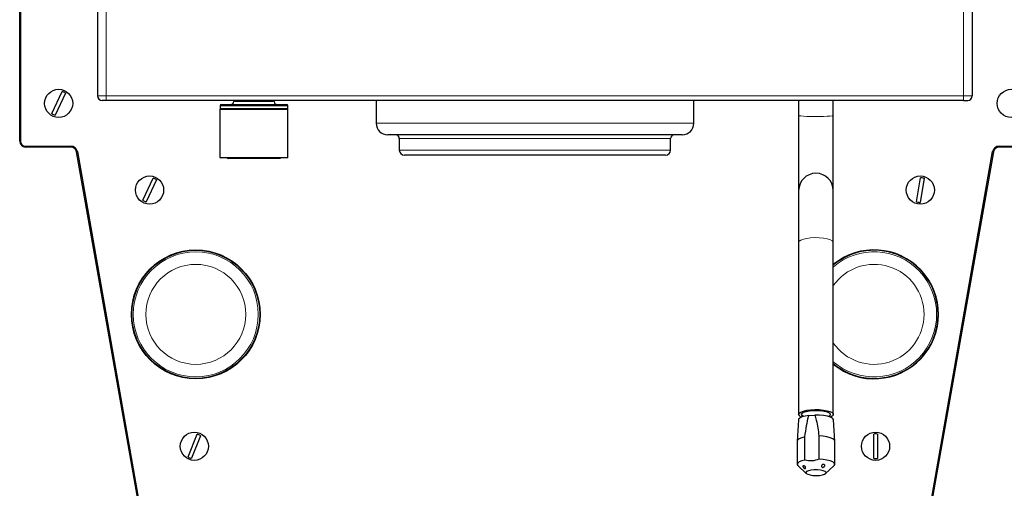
# Model space of a CAD drawing. Header units: millimetres. Extents: x 1 to 419, y 2 to 295.
# Tile 48 of 59: x 295 to 363, y 224 to 256. Entities that reach past the tile are written whole.
import ezdxf

# ---------------------------------------------------------------- set-up
doc = ezdxf.new("R2010")
doc.units = ezdxf.units.MM

msp = doc.modelspace()

# ---------------------------------------------------------------- linework, layer by layer
at = {"color": 7, "linetype": 'Continuous', "lineweight": 25}
for p, q in [((294.6938, 248.0292), (294.6938, 276.3692)), ((294.7538, 276.3692), (294.7538, 248.0292)), ((300.0938, 272.9292), (300.0938, 251.1692)), ((360.6938, 272.9292), (360.6938, 251.1692)), ((296.9137, 249.9435), (297.6391, 251.4666)), ((297.8738, 251.3549), (297.1485, 249.8317)), ((300.6938, 250.8492), (300.4138, 250.8492)), ((360.0938, 250.8492), (300.6938, 250.8492)), ((308.5738, 250.4692), (308.5738, 250.2692)), ((308.6738, 250.5692), (313.1738, 250.5692)), ((309.5238, 250.8492), (309.5238, 250.7692)), ((312.3238, 250.7692), (312.3238, 250.8492)), ((313.2738, 250.2692), (313.2738, 250.4692)), ((319.3938, 250.8492), (319.3938, 249.2692)), ((341.3938, 249.2692), (341.3938, 250.8492)), ((348.6638, 250.8492), (348.6638, 249.8143)), ((351.0638, 249.8143), (351.0638, 250.8492)), ((360.0938, 250.8492), (360.3738, 250.8492)), ((308.6088, 250.2692), (308.5688, 250.2292)), ((308.5688, 250.2292), (308.5688, 246.9092)), ((313.2788, 250.2292), (308.5688, 250.2292)), ((309.9384, 250.2692), (308.5738, 250.2692)), ((313.2738, 250.2692), (309.9384, 250.2692)), ((313.2788, 250.2292), (313.2388, 250.2692)), ((313.2788, 246.9092), (313.2788, 250.2292)), ((348.6638, 249.8143), (348.6638, 244.6077)), ((351.0638, 244.6077), (351.0638, 249.8143)), ((321.5603, 248.4692), (320.1938, 248.4692)), ((340.5938, 248.4692), (321.5603, 248.4692)), ((295.0938, 247.6892), (298.2381, 247.6892)), ((320.9938, 248.2192), (320.9938, 247.4192)), ((339.7938, 247.4192), (339.7938, 248.2192)), ((362.5494, 247.6892), (365.6938, 247.6892)), ((298.2381, 247.6292), (295.0938, 247.6292)), ((302.8956, 223.1187), (298.6321, 247.2986)), ((298.6912, 247.309), (302.9547, 223.1292)), ((322.5563, 247.0692), (321.3438, 247.0692)), ((339.4438, 247.0692), (322.5563, 247.0692)), ((357.8329, 223.1292), (362.0964, 247.309)), ((362.1555, 247.2986), (357.892, 223.1187)), ((365.6938, 247.6292), (362.5494, 247.6292)), ((308.5688, 246.9092), (308.6088, 246.8692)), ((308.5688, 246.9092), (308.9523, 246.9092)), ((308.9857, 246.8692), (308.6088, 246.8692)), ((308.9523, 246.9092), (313.2788, 246.9092)), ((313.2388, 246.8692), (308.9857, 246.8692)), ((312.7138, 246.8392), (309.1338, 246.8392)), ((313.2388, 246.8692), (313.2788, 246.9092)), ((303.2206, 243.9388), (303.9311, 245.469)), ((304.167, 245.3595), (303.4564, 243.8293)), ((356.8317, 243.8369), (357.0992, 245.5026)), ((357.3559, 245.4614), (357.0884, 243.7957)), ((348.6638, 244.6092), (348.6638, 241.0188)), ((351.0638, 241.0188), (351.0638, 244.6092)), ((348.6638, 241.0188), (348.6638, 229.1219)), ((351.0638, 229.1219), (351.0638, 241.0188)), ((348.6439, 228.7434), (348.5639, 227.2792)), ((349.3676, 229.0523), (349.7952, 229.0815)), ((351.1636, 227.2792), (351.0836, 228.7434)), ((306.36, 226.1831), (306.9862, 227.7497)), ((307.2276, 227.6532), (306.6014, 226.0866)), ((348.5638, 227.2735), (348.5638, 225.6679)), ((349.0954, 225.9636), (349.0954, 227.5692)), ((350.0673, 227.6355), (350.0673, 226.0299)), ((351.1638, 225.6679), (351.1638, 227.2735)), ((353.8638, 226.0746), (353.8638, 227.7617)), ((354.1238, 227.7617), (354.1238, 226.0746)), ((348.6212, 225.5602), (349.1947, 225.0343)), ((350.5329, 225.0343), (351.1064, 225.5602))]:
    msp.add_line(p, q, dxfattribs=at)
at = {"color": 8, "linetype": 'Continuous', "lineweight": 18}
for p, q in [((300.6938, 272.9292), (300.6938, 251.1692)), ((360.0938, 251.1692), (360.0938, 272.9292)), ((300.6938, 251.1692), (300.0938, 251.1692)), ((300.6938, 251.1692), (300.6938, 250.8492)), ((360.0938, 251.1692), (300.6938, 251.1692)), ((360.0938, 250.8492), (360.0938, 251.1692)), ((360.6938, 251.1692), (360.0938, 251.1692)), ((313.2738, 250.4692), (308.5738, 250.4692)), ((309.5238, 250.7692), (312.3238, 250.7692)), ((319.3938, 249.2692), (320.8675, 249.2692)), ((320.8675, 249.2692), (341.3938, 249.2692)), ((294.7538, 248.0292), (294.6938, 248.0292)), ((295.0938, 247.6892), (295.0938, 247.6292)), ((298.2381, 247.6892), (298.2381, 247.6292)), ((322.2532, 248.2192), (320.9938, 248.2192)), ((339.7938, 248.2192), (322.2532, 248.2192)), ((362.5494, 247.6892), (362.5494, 247.6292)), ((298.6912, 247.309), (298.6321, 247.2986)), ((320.9938, 247.4192), (322.2532, 247.4192)), ((322.2532, 247.4192), (339.7938, 247.4192)), ((362.0964, 247.309), (362.1555, 247.2986))]:
    msp.add_line(p, q, dxfattribs=at)
at = {"color": 8, "linetype": 'Continuous', "lineweight": 18, "flags": 128}
for points in [[(348.6638, 249.8143), (348.7015, 249.7954), (348.8122, 249.7777), (348.989, 249.7624), (349.2208, 249.7502), (349.493, 249.7421), (349.7884, 249.7386), (350.0886, 249.7398), (350.3747, 249.7456), (350.6287, 249.7558), (350.8346, 249.7697), (350.9795, 249.7864), (351.0543, 249.8048), (351.0638, 249.8143)], [(348.6638, 241.0188), (348.7015, 241.103), (348.8122, 241.1818), (348.989, 241.2504), (349.2208, 241.3045), (349.493, 241.3406), (349.7884, 241.3565), (350.0886, 241.3512), (350.3747, 241.325), (350.6287, 241.2795), (350.8346, 241.2177), (350.9795, 241.1434), (351.0543, 241.0612), (351.0638, 241.0188)]]:
    msp.add_lwpolyline(points, dxfattribs=at)
at = {"color": 7, "linetype": 'Continuous', "lineweight": 25, "flags": 128}
for points in [[(348.6638, 229.1219), (348.7015, 229.206), (348.8122, 229.2849), (348.989, 229.3535), (349.2208, 229.4075), (349.493, 229.4436), (349.7884, 229.4595), (350.0886, 229.4542), (350.3747, 229.428), (350.6287, 229.3826), (350.8346, 229.3207), (350.9795, 229.2464), (351.0543, 229.1643), (351.0543, 229.0795), (350.9795, 228.9973), (350.8641, 228.935)], [(348.8638, 229.1219), (348.9009, 229.1979), (349.0094, 229.2684), (349.1812, 229.3279), (349.4037, 229.3722), (349.6603, 229.3979), (349.932, 229.4032), (350.1987, 229.3875), (350.4405, 229.3522), (350.6395, 229.2998), (350.781, 229.2342), (350.8545, 229.1603), (350.8545, 229.0835), (350.781, 229.0096), (350.7291, 228.9806)], [(349.3676, 229.0523), (349.1047, 229.0074), (348.8901, 228.9453), (348.7373, 228.8702), (348.656, 228.7866), (348.6439, 228.7434)], [(348.9985, 228.9806), (348.9009, 229.0458), (348.8638, 229.1219)], [(351.0836, 228.7434), (351.0762, 228.7763), (351.0039, 228.8605), (350.8592, 228.937), (350.6513, 229.0008), (350.3934, 229.048), (350.1018, 229.0755), (349.7952, 229.0815)], [(349.0954, 227.5692), (348.8722, 227.5106), (348.7036, 227.4389), (348.5989, 227.3581), (348.5638, 227.2735)], [(351.1638, 227.2735), (351.1638, 227.2744), (351.1273, 227.3598), (351.0212, 227.4404), (350.8514, 227.5119), (350.6272, 227.5702), (350.3609, 227.6122), (350.0673, 227.6355)], [(349.0954, 225.9636), (348.8722, 225.9049), (348.7036, 225.8333), (348.5989, 225.7525), (348.5638, 225.6671), (348.6003, 225.5817), (348.6212, 225.5602)], [(351.1064, 225.5602), (351.1287, 225.5834), (351.1638, 225.6688), (351.1273, 225.7542), (351.0212, 225.8348), (350.8514, 225.9063), (350.6272, 225.9646), (350.3609, 226.0066), (350.0673, 226.0299)], [(350.4614, 224.9895), (350.5474, 225.0497), (350.5593, 225.1146), (350.4958, 225.1771), (350.3639, 225.2303), (350.1778, 225.2686), (349.9576, 225.2878), (349.7273, 225.2858), (349.5118, 225.2628), (349.3344, 225.2214), (349.2144, 225.1659), (349.1647, 225.1025), (349.1908, 225.0379), (349.2899, 224.9793), (349.4511, 224.9328), (349.6571, 224.9037), (349.8854, 224.895), (350.1114, 224.9077), (350.3106, 224.9403), (350.4614, 224.9895)]]:
    msp.add_lwpolyline(points, dxfattribs=at)
at = {"color": 7, "linetype": 'Continuous', "lineweight": 25}
for centre, radius in [((297.3938, 250.6492), 0.975), ((363.3938, 250.6492), 0.975), ((303.6938, 244.6492), 0.975), ((357.0938, 244.6492), 0.975), ((306.8938, 236.0492), 4.46), ((306.8938, 236.0492), 4.43), ((306.7938, 226.9181), 0.975), ((353.9938, 226.9181), 0.975)]:
    msp.add_circle(centre, radius, dxfattribs=at)
at = {"color": 8, "linetype": 'Continuous', "lineweight": 18}
for radius in [4.329, 3.46]:
    msp.add_circle((306.8938, 236.0492), radius, dxfattribs=at)
at = {"color": 7, "linetype": 'Continuous', "lineweight": 25}
for centre, radius, start, end in [((297.3938, 250.6492), 0.8535, 55.774125, 73.296246), ((300.4138, 251.1692), 0.32, 180, 270), ((360.3738, 251.1692), 0.32, 270, 0), ((308.6738, 250.4692), 0.1, 90, 180), ((309.3238, 250.7692), 0.2, 270, 0), ((312.5238, 250.7692), 0.2, 180, 270), ((313.1738, 250.4692), 0.1, 0, 90), ((297.3938, 250.6492), 0.8535, 235.774125, 253.296246), ((320.1938, 249.2692), 0.8, 180, 270), ((340.5938, 249.2692), 0.8, 270, 0), ((320.7438, 248.2192), 0.25, 0, 90), ((340.0438, 248.2192), 0.25, 90, 180), ((295.0938, 248.0292), 0.4, 180, 270), ((295.0938, 248.0292), 0.34, 180, 270), ((298.2381, 247.2292), 0.46, 10, 90), ((362.5494, 247.2292), 0.46, 90, 170), ((298.2381, 247.2292), 0.4, 10, 90), ((321.3438, 247.4192), 0.35, 180, 270), ((339.4438, 247.4192), 0.35, 270, 0), ((362.5494, 247.2292), 0.4, 90, 170), ((309.1338, 246.9192), 0.08, 218.682187, 270), ((312.7138, 246.9192), 0.08, 270, 321.317813), ((349.8638, 244.6092), 1.2, 0, 180), ((303.6938, 244.6492), 0.8535, 56.3315, 73.853622), ((357.0938, 244.6492), 0.8535, 72.116037, 89.638158), ((303.6938, 244.6492), 0.8535, 236.3315, 253.853622), ((357.0938, 244.6492), 0.8535, 252.116037, 269.638158), ((353.8938, 236.0492), 4.46, 230.614929, 129.385071), ((353.8938, 236.0492), 4.43, 0, 129.704347), ((353.8938, 236.0492), 4.43, 230.295653, 0), ((348.9461, 229.2234), 0.3, 199.774821, 254.016083), ((306.7938, 226.9181), 0.8535, 59.45215, 76.974271), ((353.9938, 226.9181), 0.8535, 81.238939, 98.761061), ((306.7938, 226.9181), 0.8535, 239.45215, 256.974271), ((353.9938, 226.9181), 0.8535, 261.238939, 278.761061)]:
    msp.add_arc(centre, radius, start, end, dxfattribs=at)
at = {"color": 8, "linetype": 'Continuous', "lineweight": 18}
for radius, start, end in [(4.329, 229.176176, 130.823824), (3.46, 215.122976, 144.877024)]:
    msp.add_arc((353.8938, 236.0492), radius, start, end, dxfattribs=at)
at = {"color": 7, "linetype": 'Continuous', "lineweight": 25}
for points, knots in [([(349.0954, 227.5692), (349.133, 227.8289), (349.2013, 228.3008), (349.2959, 228.796), (349.3608, 229.0283), (349.3676, 229.0523)], [0, 0, 0, 0, 0.52334941, 0.95069911, 1, 1, 1, 1]), ([(349.7952, 229.0815), (349.8261, 228.963), (349.9492, 228.4897), (350.0167, 228.0015), (350.0673, 227.6355)], [0, 0, 0, 0, 0.250434, 1, 1, 1, 1]), ([(350.0673, 226.0299), (349.9107, 225.9723), (349.5874, 225.8533), (349.2628, 225.926), (349.0954, 225.9636)], [0, 0, 0, 0, 0.4842958, 1, 1, 1, 1]), ([(349.09, 225.3764), (349.08, 225.3796), (349.0601, 225.3859), (349.0284, 225.4084), (348.9994, 225.437), (348.9759, 225.4694), (348.9606, 225.5019), (348.9556, 225.5312), (348.9618, 225.5543), (348.9788, 225.5687), (349.0046, 225.573), (349.0363, 225.5666), (349.0701, 225.5499), (349.1019, 225.5245), (349.1278, 225.4931), (349.1447, 225.459), (349.1509, 225.4263), (349.1462, 225.3988), (349.1314, 225.3804), (349.1113, 225.3735), (349.096, 225.3756), (349.09, 225.3764)], [0, 0, 0, 0, 0.0537516, 0.1075029, 0.161214, 0.2147247, 0.2682007, 0.3218443, 0.3756015, 0.4292681, 0.482783, 0.5363002, 0.5899702, 0.6437273, 0.6973668, 0.7508402, 0.804355, 0.85807, 0.9118125, 0.9653369, 1, 1, 1, 1]), ([(350.333, 225.4588), (350.3212, 225.4598), (350.2976, 225.462), (350.2691, 225.4803), (350.2503, 225.5074), (350.2436, 225.5409), (350.2502, 225.5766), (350.2692, 225.6102), (350.2984, 225.6382), (350.3345, 225.6577), (350.3731, 225.6668), (350.4098, 225.6646), (350.4403, 225.6514), (350.4614, 225.6287), (350.4708, 225.5987), (350.4677, 225.5645), (350.4525, 225.5298), (350.4271, 225.4984), (350.3943, 225.4741), (350.3614, 225.4609), (350.3411, 225.4594), (350.333, 225.4588)], [0, 0, 0, 0, 0.0534526, 0.1069022, 0.1604616, 0.2142194, 0.2679076, 0.3214, 0.3748893, 0.4285551, 0.4823116, 0.5359574, 0.5894613, 0.6429921, 0.696681, 0.7504342, 0.8040497, 0.8575137, 0.9110498, 0.9647836, 1, 1, 1, 1])]:
    msp.add_open_spline(points, degree=3, knots=knots, dxfattribs=at)

doc.saveas('drawing.dxf')
